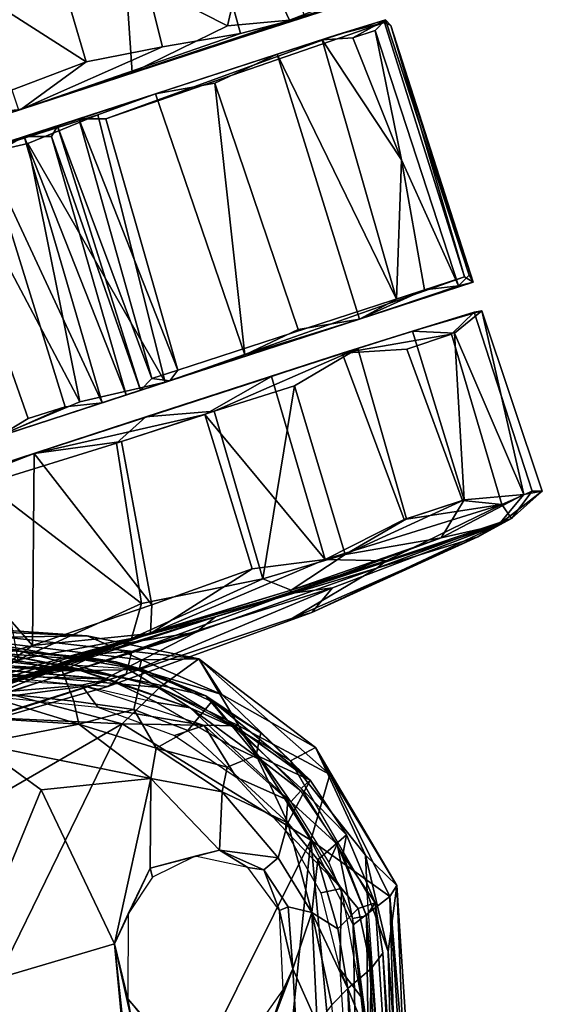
# Model space of a CAD drawing. Header units: millimetres. Extents: x -320 to 320, y -487 to 330.
# Tile 173 of 188: x 287 to 320, y 48 to 110. Entities that reach past the tile are written whole.
import ezdxf

# ---------------------------------------------------------------- set-up
doc = ezdxf.new("R2010")
doc.units = ezdxf.units.MM
doc.layers.add('Layer 01', color=7, linetype='Continuous', true_color=0x000000)

msp = doc.modelspace()

# ---------------------------------------------------------------- linework, layer by layer
at = {"layer": 'Layer 01'}
for points in [[(298.356, 119.804, 8.848), (302.034, 120.999, 13.631), (305.336, 110.258, 13.508), (301.276, 109.205, 8.414)], [(293.83, 118.333, 4.955), (298.356, 119.804, 8.848), (301.276, 109.205, 8.414), (296.332, 108.371, 4.455)], [(291.499, 107.421, 2.03), (288.759, 116.686, 2.161), (293.83, 118.333, 4.955), (296.332, 108.371, 4.455)], [(291.499, 107.421, 2.03), (281.443, 113.84, -0.06), (288.759, 116.686, 2.161)], [(301.815, 115.543, 48.96), (293.996, 113.002, 55.964), (300.457, 109.694, 52.284)], [(301.815, 115.543, 48.96), (300.457, 109.694, 52.284), (304.401, 110.049, 47.631)], [(301.815, 115.543, 48.96), (304.401, 110.049, 47.631), (307.671, 111.338, 42.095)], [(287.207, 104.365, 59.292), (294.418, 106.737, 56.689), (293.996, 113.002, 55.964), (283.865, 114.256, 59.456)], [(281.443, 113.84, -0.06), (291.499, 107.421, 2.03), (282.178, 103.895, 0.034)], [(293.996, 113.002, 55.964), (294.418, 106.737, 56.689), (300.457, 109.694, 52.284)], [(309.048, 111.452, 26.031), (304.401, 110.049, 47.631), (294.418, 106.737, 56.689)], [(294.418, 106.737, 56.689), (305.336, 110.258, 13.508), (309.048, 111.452, 26.031)], [(304.401, 110.049, 47.631), (309.048, 111.452, 26.031), (307.671, 111.338, 42.095)], [(287.207, 104.365, 59.292), (257.318, 94.658, 14.429), (271.533, 99.277, 2.077), (305.336, 110.258, 13.508)], [(305.336, 110.258, 13.508), (271.533, 99.277, 2.077), (287.343, 104.4, 1.301)], [(287.207, 104.365, 59.292), (305.336, 110.258, 13.508), (294.418, 106.737, 56.689)], [(305.336, 110.258, 13.508), (287.343, 104.4, 1.301), (301.276, 109.205, 8.414)], [(315.49, 93.793, 29.999), (297.297, 87.874, 30.006), (292.73, 103.8, 30), (310.418, 109.913, 30.021)], [(307.456, 109.151, 30.498), (310.418, 109.913, 30.021), (292.73, 103.8, 30)], [(294.418, 106.737, 56.689), (304.401, 110.049, 47.631), (300.457, 109.694, 52.284)], [(307.456, 109.151, 30.498), (306.46, 108.8, 45.61), (310.486, 110.083, 33.608)], [(306.46, 108.8, 45.61), (308.415, 108.932, 42.125), (310.486, 110.083, 33.608)], [(310.418, 109.913, 30.021), (307.456, 109.151, 30.498), (310.486, 110.083, 33.608)], [(308.415, 108.932, 42.125), (309.826, 109.404, 37.822), (310.486, 110.083, 33.608)], [(310.486, 110.083, 33.608), (309.826, 109.404, 37.822), (315.111, 93.213, 37.852), (315.796, 93.885, 32.986)], [(310.486, 110.083, 33.608), (310.822, 109.716, 30.624), (310.418, 109.913, 30.021)], [(310.822, 109.716, 30.624), (315.49, 93.793, 29.999), (310.418, 109.913, 30.021)], [(310.822, 109.716, 30.624), (310.486, 110.083, 33.608), (315.796, 93.885, 32.986)], [(309.826, 109.404, 37.822), (308.415, 108.932, 42.125), (311.496, 101.211, 40.7)], [(309.826, 109.404, 37.822), (311.496, 101.211, 40.7), (315.111, 93.213, 37.852)], [(315.49, 93.793, 29.999), (310.822, 109.716, 30.624), (316.033, 93.441, 30.439)], [(315.796, 93.885, 32.986), (316.033, 93.441, 30.439), (310.822, 109.716, 30.624)], [(287.343, 104.4, 1.301), (296.332, 108.371, 4.455), (301.276, 109.205, 8.414)], [(291.02, 103.801, 29.781), (303.612, 107.893, 49.824), (307.456, 109.151, 30.498)], [(307.456, 109.151, 30.498), (292.73, 103.8, 30), (291.02, 103.801, 29.781)], [(303.612, 107.893, 49.824), (306.46, 108.8, 45.61), (307.456, 109.151, 30.498)], [(306.46, 108.8, 45.61), (303.612, 107.893, 49.824), (311.173, 92.379, 46.597)], [(311.496, 101.211, 40.7), (308.415, 108.932, 42.125), (306.46, 108.8, 45.61)], [(311.173, 92.379, 46.597), (311.496, 101.211, 40.7), (306.46, 108.8, 45.61)], [(287.343, 104.4, 1.301), (291.499, 107.421, 2.03), (296.332, 108.371, 4.455)], [(287.343, 104.4, 1.301), (282.178, 103.895, 0.034), (291.499, 107.421, 2.03)], [(303.612, 107.893, 49.824), (291.02, 103.801, 29.781), (295.885, 105.389, 56.242)], [(295.885, 105.389, 56.242), (299.661, 106.051, 53.852), (303.612, 107.893, 49.824)], [(304.939, 90.439, 53.613), (308.829, 91.097, 50.02), (303.612, 107.893, 49.824), (299.661, 106.051, 53.852)], [(303.612, 107.893, 49.824), (308.829, 91.097, 50.02), (311.173, 92.379, 46.597)], [(295.885, 105.389, 56.242), (301.561, 88.844, 56.159), (299.661, 106.051, 53.852)], [(304.939, 90.439, 53.613), (299.661, 106.051, 53.852), (301.561, 88.844, 56.159)], [(260.137, 93.776, 50.653), (273.372, 98.07, 58.543), (295.885, 105.389, 56.242), (272.666, 97.842, 30.038)], [(272.666, 97.842, 30.038), (295.885, 105.389, 56.242), (274.39, 98.398, 28.728)], [(295.885, 105.389, 56.242), (273.372, 98.07, 58.543), (283.002, 101.145, 60.014)], [(277.229, 99.319, 23.854), (274.39, 98.398, 28.728), (295.885, 105.389, 56.242)], [(295.885, 105.389, 56.242), (279.203, 99.965, 22.614), (277.229, 99.319, 23.854)], [(295.885, 105.389, 56.242), (287.559, 102.68, 24.315), (279.203, 99.965, 22.614)], [(295.885, 105.389, 56.242), (283.002, 101.145, 60.014), (292.237, 104.056, 58.108)], [(295.885, 105.389, 56.242), (289.667, 103.337, 28.497), (287.559, 102.68, 24.315)], [(291.02, 103.801, 29.781), (289.667, 103.337, 28.497), (295.885, 105.389, 56.242)], [(301.561, 88.844, 56.159), (295.885, 105.389, 56.242), (292.237, 104.056, 58.108), (296.514, 87.101, 58.525)], [(271.533, 99.277, 2.077), (282.178, 103.895, 0.034), (287.343, 104.4, 1.301)], [(292.237, 104.056, 58.108), (283.002, 101.145, 60.014), (287.8, 102.239, 59.431)], [(287.8, 102.239, 59.431), (296.514, 87.101, 58.525), (292.237, 104.056, 58.108)], [(289.667, 103.337, 28.497), (291.02, 103.801, 29.781), (295.667, 87.341, 29.393)], [(295.667, 87.341, 29.393), (291.02, 103.801, 29.781), (297.297, 87.874, 30.006)], [(291.02, 103.801, 29.781), (292.73, 103.8, 30), (297.297, 87.874, 30.006)], [(287.559, 102.68, 24.315), (289.667, 103.337, 28.497), (289.294, 102.683, 26.846)], [(294.935, 86.592, 28), (289.294, 102.683, 26.846), (289.667, 103.337, 28.497)], [(294.935, 86.592, 28), (289.667, 103.337, 28.497), (295.667, 87.341, 29.393)], [(282.192, 100.749, 21.927), (279.203, 99.965, 22.614), (287.559, 102.68, 24.315)], [(285.234, 101.376, 22.583), (282.192, 100.749, 21.927), (287.559, 102.68, 24.315)], [(285.234, 101.376, 22.583), (287.559, 102.68, 24.315), (292.498, 85.793, 23.908)], [(287.559, 102.68, 24.315), (289.294, 102.683, 26.846), (294.029, 86.295, 25.829)], [(287.559, 102.68, 24.315), (294.029, 86.295, 25.829), (292.498, 85.793, 23.908)], [(294.029, 86.295, 25.829), (289.294, 102.683, 26.846), (294.935, 86.592, 28)], [(291.101, 85.855, 59.772), (287.8, 102.239, 59.431), (283.002, 101.145, 60.014)], [(296.514, 87.101, 58.525), (287.8, 102.239, 59.431), (291.101, 85.855, 59.772)], [(290.159, 85.543, 22.487), (287.815, 84.813, 22), (282.192, 100.749, 21.927), (285.234, 101.376, 22.583)], [(283.002, 101.145, 60.014), (285.485, 83.511, 59.948), (291.101, 85.855, 59.772)], [(285.234, 101.376, 22.583), (292.498, 85.793, 23.908), (290.159, 85.543, 22.487)], [(311.173, 92.379, 46.597), (312.952, 92.966, 43.412), (311.496, 101.211, 40.7)], [(312.952, 92.966, 43.412), (315.111, 93.213, 37.852), (311.496, 101.211, 40.7)], [(282.192, 100.749, 21.927), (287.815, 84.813, 22), (285.916, 83.653, 22.183)], [(315.49, 93.793, 29.999), (316.033, 93.441, 30.439), (296.796, 87.182, 30.491)], [(296.796, 87.182, 30.491), (297.297, 87.874, 30.006), (315.49, 93.793, 29.999)], [(316.033, 93.441, 30.439), (315.796, 93.885, 32.986), (315.111, 93.213, 37.852)], [(308.829, 91.097, 50.02), (296.796, 87.182, 30.491), (316.033, 93.441, 30.439)], [(308.829, 91.097, 50.02), (316.033, 93.441, 30.439), (315.111, 93.213, 37.852)], [(312.952, 92.966, 43.412), (308.829, 91.097, 50.02), (315.111, 93.213, 37.852)], [(311.173, 92.379, 46.597), (308.829, 91.097, 50.02), (312.952, 92.966, 43.412)], [(316.108, 91.551, 24.652), (314.668, 90.155, 18.096), (307.731, 88.945, 8.268)], [(312.187, 90.348, 45.974), (316.108, 91.551, 24.652), (307.731, 88.945, 8.268)], [(312.187, 90.348, 45.974), (316.593, 91.637, 33.329), (316.108, 91.551, 24.652)], [(314.858, 90.212, 41.215), (316.593, 91.637, 33.329), (312.187, 90.348, 45.974)], [(319.792, 80.203, 24.315), (317.858, 79.35, 17.711), (314.668, 90.155, 18.096), (316.108, 91.551, 24.652)], [(314.858, 90.212, 41.215), (319.261, 79.982, 38.47), (316.593, 91.637, 33.329)], [(316.108, 91.551, 24.652), (316.593, 91.637, 33.329), (320.428, 80.206, 29.318), (319.792, 80.203, 24.315)], [(316.593, 91.637, 33.329), (319.261, 79.982, 38.47), (320.428, 80.206, 29.318)], [(296.514, 87.101, 58.525), (308.829, 91.097, 50.02), (301.561, 88.844, 56.159)], [(308.829, 91.097, 50.02), (296.514, 87.101, 58.525), (296.796, 87.182, 30.491)], [(304.939, 90.439, 53.613), (301.561, 88.844, 56.159), (308.829, 91.097, 50.02)], [(308.735, 89.239, 50.692), (312.187, 90.348, 45.974), (307.731, 88.945, 8.268)], [(307.731, 88.945, 8.268), (314.668, 90.155, 18.096), (311.834, 89.192, 12.76)], [(312.187, 90.348, 45.974), (308.735, 89.239, 50.692), (311.809, 78.451, 51.134), (315.479, 79.643, 46.354)], [(311.834, 89.192, 12.76), (314.668, 90.155, 18.096), (317.858, 79.35, 17.711), (315.363, 79.606, 13.457)], [(315.479, 79.643, 46.354), (314.858, 90.212, 41.215), (312.187, 90.348, 45.974)], [(315.479, 79.643, 46.354), (319.261, 79.982, 38.47), (314.858, 90.212, 41.215)], [(308.735, 89.239, 50.692), (307.731, 88.945, 8.268), (295.28, 84.902, 58.178)], [(295.28, 84.902, 58.178), (299.61, 85.265, 57.669), (308.735, 89.239, 50.692)], [(303.256, 87.475, 4.64), (295.28, 84.902, 58.178), (307.731, 88.945, 8.268)], [(308.735, 89.239, 50.692), (299.61, 85.265, 57.669), (304.704, 86.875, 54.702)], [(303.256, 87.475, 4.64), (307.731, 88.945, 8.268), (311.661, 78.403, 8.708), (306.661, 75.865, 4.466)], [(308.735, 89.239, 50.692), (304.704, 86.875, 54.702), (307.923, 76.19, 54.718), (311.809, 78.451, 51.134)], [(307.731, 88.945, 8.268), (311.834, 89.192, 12.76), (315.363, 79.606, 13.457), (311.661, 78.403, 8.708)], [(299.016, 85.064, 2.155), (288.186, 82.589, 0.095), (303.256, 87.475, 4.64)], [(295.28, 84.902, 58.178), (303.256, 87.475, 4.64), (288.186, 82.589, 0.095)], [(296.796, 87.182, 30.491), (295.667, 87.341, 29.393), (297.297, 87.874, 30.006)], [(306.661, 75.865, 4.466), (299.016, 85.064, 2.155), (303.256, 87.475, 4.64)], [(296.796, 87.182, 30.491), (296.514, 87.101, 58.525), (285.485, 83.511, 59.948)], [(285.485, 83.511, 59.948), (294.935, 86.592, 28), (296.796, 87.182, 30.491)], [(296.514, 87.101, 58.525), (291.101, 85.855, 59.772), (285.485, 83.511, 59.948)], [(296.796, 87.182, 30.491), (294.935, 86.592, 28), (295.667, 87.341, 29.393)], [(302.698, 74.638, 57.654), (304.704, 86.875, 54.702), (299.61, 85.265, 57.669)], [(302.698, 74.638, 57.654), (307.923, 76.19, 54.718), (304.704, 86.875, 54.702)], [(294.029, 86.295, 25.829), (294.935, 86.592, 28), (285.485, 83.511, 59.948)], [(292.498, 85.793, 23.908), (294.029, 86.295, 25.829), (285.485, 83.511, 59.948)], [(285.916, 83.653, 22.183), (292.498, 85.793, 23.908), (285.485, 83.511, 59.948)], [(290.159, 85.543, 22.487), (292.498, 85.793, 23.908), (285.916, 83.653, 22.183)], [(285.916, 83.653, 22.183), (287.815, 84.813, 22), (290.159, 85.543, 22.487)], [(288.186, 82.589, 0.095), (264.32, 74.835, 46.504), (284.859, 81.516, 58.915), (295.28, 84.902, 58.178)], [(295.28, 84.902, 58.178), (284.859, 81.516, 58.915), (285.081, 80.67, 59.917), (293.412, 83.244, 59.531)], [(299.016, 85.064, 2.155), (293.738, 83.349, 0.529), (288.186, 82.589, 0.095)], [(293.412, 83.244, 59.531), (299.61, 85.265, 57.669), (295.28, 84.902, 58.178)], [(299.61, 85.265, 57.669), (293.412, 83.244, 59.531), (294.999, 73.084, 59.923), (302.698, 74.638, 57.654)], [(295.659, 72.985, 0.252), (293.738, 83.349, 0.529), (299.016, 85.064, 2.155), (302.026, 75.272, 2.09)], [(306.661, 75.865, 4.466), (302.026, 75.272, 2.09), (299.016, 85.064, 2.155)], [(293.412, 83.244, 59.531), (285.081, 80.67, 59.917), (294.999, 73.084, 59.923)], [(295.659, 72.985, 0.252), (288.186, 82.589, 0.095), (293.738, 83.349, 0.529)], [(288.186, 82.589, 0.095), (267.402, 75.828, 9.466), (264.32, 74.835, 46.504)], [(267.402, 75.828, 9.466), (288.186, 82.589, 0.095), (280.159, 79.481, 1.215)], [(288.186, 82.589, 0.095), (288.093, 70.407, 0.083), (280.159, 79.481, 1.215)], [(288.186, 82.589, 0.095), (295.659, 72.985, 0.252), (288.093, 70.407, 0.083)], [(287.166, 69.515, 59.53), (294.999, 73.084, 59.923), (285.081, 80.67, 59.917)], [(319.261, 79.982, 38.47), (315.479, 79.643, 46.354), (314.004, 77.243, 47.807)], [(319.261, 79.982, 38.47), (314.004, 77.243, 47.807), (317.64, 78.056, 37.497)], [(317.64, 78.056, 37.497), (318.466, 78.466, 23.662), (320.428, 80.206, 29.318)], [(317.64, 78.056, 37.497), (320.428, 80.206, 29.318), (319.261, 79.982, 38.47)], [(318.466, 78.466, 23.662), (317.858, 79.35, 17.711), (319.792, 80.203, 24.315)], [(318.466, 78.466, 23.662), (319.792, 80.203, 24.315), (320.428, 80.206, 29.318)], [(278.371, 67.638, 3.214), (280.159, 79.481, 1.215), (288.093, 70.407, 0.083)], [(311.661, 78.403, 8.708), (317.858, 79.35, 17.711), (306.661, 75.865, 4.466)], [(317.858, 79.35, 17.711), (310.533, 75.789, 9.358), (306.661, 75.865, 4.466)], [(307.923, 76.19, 54.718), (314.004, 77.243, 47.807), (315.479, 79.643, 46.354)], [(307.923, 76.19, 54.718), (315.479, 79.643, 46.354), (311.809, 78.451, 51.134)], [(310.533, 75.789, 9.358), (317.858, 79.35, 17.711), (318.466, 78.466, 23.662)], [(317.858, 79.35, 17.711), (311.661, 78.403, 8.708), (315.363, 79.606, 13.457)], [(314.004, 77.243, 47.807), (304.413, 73.718, 51.783), (317.64, 78.056, 37.497)], [(317.64, 78.056, 37.497), (304.413, 73.718, 51.783), (307.127, 74.08, 49.05)], [(305.809, 72.505, 33.936), (316.34, 77.301, 27.264), (317.64, 78.056, 37.497)], [(307.127, 74.08, 49.05), (305.809, 72.505, 33.936), (317.64, 78.056, 37.497)], [(310.533, 75.789, 9.358), (318.466, 78.466, 23.662), (309.94, 75.317, 12.86)], [(316.34, 77.301, 27.264), (309.94, 75.317, 12.86), (318.466, 78.466, 23.662)], [(316.34, 77.301, 27.264), (318.466, 78.466, 23.662), (317.64, 78.056, 37.497)], [(314.004, 77.243, 47.807), (304.501, 73.925, 54.923), (304.413, 73.718, 51.783)], [(307.923, 76.19, 54.718), (304.501, 73.925, 54.923), (314.004, 77.243, 47.807)], [(305.809, 72.505, 33.936), (304.59, 72.155, 22.548), (316.34, 77.301, 27.264)], [(309.94, 75.317, 12.86), (316.34, 77.301, 27.264), (304.59, 72.155, 22.548)], [(304.501, 73.925, 54.923), (307.923, 76.19, 54.718), (302.698, 74.638, 57.654)], [(295.576, 71.185, 0.787), (306.661, 75.865, 4.466), (310.533, 75.789, 9.358)], [(302.026, 75.272, 2.09), (306.661, 75.865, 4.466), (295.576, 71.185, 0.787)], [(310.533, 75.789, 9.358), (299.689, 72.228, 6.075), (295.576, 71.185, 0.787)], [(310.533, 75.789, 9.358), (309.94, 75.317, 12.86), (299.689, 72.228, 6.075)], [(298.477, 71.259, 5.942), (309.94, 75.317, 12.86), (304.59, 72.155, 22.548), (291.91, 67.891, 16.985)], [(295.659, 72.985, 0.252), (302.026, 75.272, 2.09), (295.576, 71.185, 0.787)], [(299.689, 72.228, 6.075), (309.94, 75.317, 12.86), (298.477, 71.259, 5.942)], [(294.375, 70.852, 59.019), (304.501, 73.925, 54.923), (302.698, 74.638, 57.654)], [(294.375, 70.852, 59.019), (302.698, 74.638, 57.654), (294.999, 73.084, 59.923)], [(294.375, 70.852, 59.019), (292.146, 69.89, 55.032), (304.413, 73.718, 51.783)], [(294.397, 70.035, 54.894), (304.413, 73.718, 51.783), (292.146, 69.89, 55.032)], [(305.809, 72.505, 33.936), (307.127, 74.08, 49.05), (294.039, 68.604, 43.34), (292.876, 67.823, 29.999)], [(294.039, 68.604, 43.34), (307.127, 74.08, 49.05), (294.397, 70.035, 54.894)], [(304.501, 73.925, 54.923), (294.375, 70.852, 59.019), (304.413, 73.718, 51.783)], [(307.127, 74.08, 49.05), (304.413, 73.718, 51.783), (294.397, 70.035, 54.894)], [(287.166, 69.515, 59.53), (294.375, 70.852, 59.019), (294.999, 73.084, 59.923)], [(288.093, 70.407, 0.083), (295.659, 72.985, 0.252), (295.576, 71.185, 0.787)], [(292.876, 67.823, 29.999), (291.91, 67.891, 16.985), (304.59, 72.155, 22.548), (305.809, 72.505, 33.936)], [(282.022, 71.436, 569.035), (291.551, 71.035, 565.875), (274.194, 72.203, 566.037)], [(283.398, 70.899, 561.955), (274.194, 72.203, 566.037), (291.551, 71.035, 565.875)], [(286.194, 67.828, 4.41), (295.576, 71.185, 0.787), (299.689, 72.228, 6.075)], [(299.689, 72.228, 6.075), (292.547, 70.327, 5.182), (286.194, 67.828, 4.41)], [(298.477, 71.259, 5.942), (292.547, 70.327, 5.182), (299.689, 72.228, 6.075)], [(282.022, 71.436, 569.035), (279.455, 69.234, 572.093), (296.151, 67.758, 571.519)], [(295.576, 71.185, 0.787), (279.658, 65.86, 4.961), (284.984, 68.221, 1.496)], [(295.576, 71.185, 0.787), (286.194, 67.828, 4.41), (279.658, 65.86, 4.961)], [(296.151, 67.758, 571.519), (298.639, 69.577, 567.916), (282.022, 71.436, 569.035)], [(298.639, 69.577, 567.916), (291.551, 71.035, 565.875), (282.022, 71.436, 569.035)], [(284.984, 68.221, 1.496), (288.093, 70.407, 0.083), (295.576, 71.185, 0.787)], [(285.046, 66.991, 6.506), (292.547, 70.327, 5.182), (298.477, 71.259, 5.942)], [(291.91, 67.891, 16.985), (285.046, 66.991, 6.506), (298.477, 71.259, 5.942)], [(274.901, 70.183, 561.214), (283.398, 70.899, 561.955), (294.848, 68.89, 561.317)], [(283.118, 66.965, 56.283), (292.146, 69.89, 55.032), (294.375, 70.852, 59.019)], [(283.118, 66.965, 56.283), (294.375, 70.852, 59.019), (287.166, 69.515, 59.53)], [(283.398, 70.899, 561.955), (291.551, 71.035, 565.875), (295.008, 69.513, 562.036)], [(294.848, 68.89, 561.317), (283.398, 70.899, 561.955), (295.008, 69.513, 562.036)], [(295.008, 69.513, 562.036), (291.551, 71.035, 565.875), (298.639, 69.577, 567.916)], [(276.036, 69.701, 558.779), (283.169, 70.419, 560.826), (289.978, 68.803, 558.715)], [(290.986, 68.876, 561.214), (278.114, 70.372, 561.247), (277.321, 69.647, 561.072)], [(290.986, 68.876, 561.214), (286.11, 69.916, 561.262), (278.114, 70.372, 561.247)], [(284.984, 68.221, 1.496), (278.371, 67.638, 3.214), (288.093, 70.407, 0.083)], [(281.848, 66.878, 7.775), (286.194, 67.828, 4.41), (292.547, 70.327, 5.182)], [(285.046, 66.991, 6.506), (281.848, 66.878, 7.775), (292.547, 70.327, 5.182)], [(294.039, 68.604, 43.34), (294.397, 70.035, 54.894), (282.264, 66.017, 52.361), (282.115, 64.845, 38.734)], [(282.264, 66.017, 52.361), (294.397, 70.035, 54.894), (292.146, 69.89, 55.032)], [(291.728, 69.63, 560.864), (289.978, 68.803, 558.715), (283.169, 70.419, 560.826)], [(293.365, 69.389, 561.269), (291.728, 69.63, 560.864), (284.541, 70.324, 560.815)], [(293.365, 69.389, 561.269), (284.541, 70.324, 560.815), (286.11, 69.916, 561.262)], [(286.11, 69.916, 561.262), (295.623, 68.026, 561.378), (293.365, 69.389, 561.269)], [(295.623, 68.026, 561.378), (286.11, 69.916, 561.262), (290.986, 68.876, 561.214)], [(283.836, 67.629, 556.348), (276.036, 69.701, 558.779), (289.978, 68.803, 558.715)], [(282.389, 69.169, 560.425), (290.986, 68.876, 561.214), (277.321, 69.647, 561.072)], [(292.146, 69.89, 55.032), (283.118, 66.965, 56.283), (281.141, 66.49, 52.203)], [(282.264, 66.017, 52.361), (292.146, 69.89, 55.032), (281.141, 66.49, 52.203)], [(289.978, 68.803, 558.715), (291.728, 69.63, 560.864), (295.084, 68.893, 560.701)], [(293.365, 69.389, 561.269), (295.084, 68.893, 560.701), (291.728, 69.63, 560.864)], [(293.365, 69.389, 561.269), (299.074, 67.219, 561.368), (295.084, 68.893, 560.701)], [(293.365, 69.389, 561.269), (295.623, 68.026, 561.378), (299.074, 67.219, 561.368)], [(294.848, 68.89, 561.317), (295.008, 69.513, 562.036), (300.101, 67.311, 562.203)], [(300.101, 67.311, 562.203), (295.008, 69.513, 562.036), (298.639, 69.577, 567.916)], [(298.639, 69.577, 567.916), (296.151, 67.758, 571.519), (301.177, 65.326, 571.567)], [(306.942, 62.237, 569.677), (298.639, 69.577, 567.916), (301.177, 65.326, 571.567)], [(298.639, 69.577, 567.916), (306.942, 62.237, 569.677), (306.046, 63.954, 566.421)], [(300.101, 67.311, 562.203), (298.639, 69.577, 567.916), (306.046, 63.954, 566.421)], [(267.069, 66.695, 573.13), (293.769, 65.444, 572.938), (279.455, 69.234, 572.093)], [(291.197, 67.907, 560.203), (274.34, 68.899, 560.129), (284.347, 67.317, 560.241)], [(279.455, 69.234, 572.093), (293.769, 65.444, 572.938), (296.151, 67.758, 571.519)], [(282.389, 69.169, 560.425), (292.909, 68.27, 560.498), (290.986, 68.876, 561.214)], [(285.456, 68.503, 560.162), (292.909, 68.27, 560.498), (283.701, 69.107, 560.443)], [(283.836, 67.629, 556.348), (289.978, 68.803, 558.715), (290.712, 66.89, 556.245)], [(289.978, 68.803, 558.715), (295.084, 68.893, 560.701), (294.516, 66.354, 556.569), (290.712, 66.89, 556.245)], [(298.084, 66.454, 560.733), (295.623, 68.026, 561.378), (290.986, 68.876, 561.214)], [(292.909, 68.27, 560.498), (298.084, 66.454, 560.733), (290.986, 68.876, 561.214)], [(295.084, 68.893, 560.701), (299.454, 66.86, 560.757), (297.952, 65.032, 556.848), (294.516, 66.354, 556.569)], [(294.848, 68.89, 561.317), (300.101, 67.311, 562.203), (304.445, 63.101, 561.786)], [(295.084, 68.893, 560.701), (299.074, 67.219, 561.368), (299.454, 66.86, 560.757)], [(292.876, 67.823, 29.999), (294.039, 68.604, 43.34), (282.115, 64.845, 38.734), (280.29, 64.183, 26.137)], [(291.197, 67.907, 560.203), (292.909, 68.27, 560.498), (285.456, 68.503, 560.162)], [(292.909, 68.27, 560.498), (291.197, 67.907, 560.203), (295.982, 66.799, 560.274)], [(292.909, 68.27, 560.498), (295.982, 66.799, 560.274), (298.084, 66.454, 560.733)], [(276.792, 64.181, 11.729), (285.046, 66.991, 6.506), (291.91, 67.891, 16.985), (280.29, 64.183, 26.137)], [(283.836, 67.629, 556.348), (291.038, 65.431, 555.192), (277.407, 66.304, 555.188)], [(292.876, 67.823, 29.999), (280.29, 64.183, 26.137), (291.91, 67.891, 16.985)], [(283.836, 67.629, 556.348), (290.712, 66.89, 556.245), (291.038, 65.431, 555.192)], [(291.197, 67.907, 560.203), (284.347, 67.317, 560.241), (292.241, 66.502, 560.297)], [(298.984, 65.346, 560.377), (291.197, 67.907, 560.203), (292.241, 66.502, 560.297)], [(296.151, 67.758, 571.519), (293.769, 65.444, 572.938), (301.177, 65.326, 571.567)], [(295.623, 68.026, 561.378), (300.335, 65.742, 561.555), (299.074, 67.219, 561.368)], [(295.623, 68.026, 561.378), (298.084, 66.454, 560.733), (301.221, 65.074, 561.61)], [(291.038, 65.431, 555.192), (290.712, 66.89, 556.245), (294.516, 66.354, 556.569)], [(295.982, 66.799, 560.274), (300.6, 64.09, 560.441), (298.084, 66.454, 560.733)], [(302.274, 63.462, 558.914), (300.437, 62.698, 556.338), (297.952, 65.032, 556.848), (299.454, 66.86, 560.757)], [(302.562, 64.883, 561.336), (299.454, 66.86, 560.757), (299.074, 67.219, 561.368)], [(305.704, 61.88, 561.686), (302.562, 64.883, 561.336), (299.074, 67.219, 561.368)], [(305.704, 61.88, 561.686), (299.074, 67.219, 561.368), (300.335, 65.742, 561.555)], [(302.274, 63.462, 558.914), (299.454, 66.86, 560.757), (302.562, 64.883, 561.336)], [(304.445, 63.101, 561.786), (300.101, 67.311, 562.203), (306.046, 63.954, 566.421)], [(274.984, 54.563, 574.466), (293.769, 65.444, 572.938), (267.069, 66.695, 573.13)], [(277.407, 66.304, 555.188), (291.038, 65.431, 555.192), (284.628, 64.18, 554.96)], [(291.038, 65.431, 555.192), (294.516, 66.354, 556.569), (295.932, 63.898, 555.206)], [(297.094, 64.717, 560.42), (298.984, 65.346, 560.377), (292.241, 66.502, 560.297)], [(295.932, 63.898, 555.206), (294.516, 66.354, 556.569), (297.952, 65.032, 556.848)], [(302.645, 63.123, 560.961), (301.221, 65.074, 561.61), (298.084, 66.454, 560.733)], [(302.645, 63.123, 560.961), (298.084, 66.454, 560.733), (300.6, 64.09, 560.441)], [(305.135, 61.349, 561.857), (305.704, 61.88, 561.686), (300.335, 65.742, 561.555)], [(279.174, 35.525, 576.27), (293.769, 65.444, 572.938), (274.984, 54.563, 574.466)], [(293.769, 65.444, 572.938), (279.174, 35.525, 576.27), (289.29, 25.037, 576.808), (305.74, 58.078, 572.865)], [(284.628, 64.18, 554.96), (291.038, 65.431, 555.192), (295.603, 61.993, 554.834)], [(295.603, 61.993, 554.834), (291.038, 65.431, 555.192), (295.932, 63.898, 555.206)], [(301.177, 65.326, 571.567), (293.769, 65.444, 572.938), (305.74, 58.078, 572.865)], [(297.952, 65.032, 556.848), (300.437, 62.698, 556.338), (295.932, 63.898, 555.206)], [(298.984, 65.346, 560.377), (297.094, 64.717, 560.42), (300.999, 62.064, 560.601)], [(304.29, 60.613, 560.699), (298.984, 65.346, 560.377), (300.999, 62.064, 560.601)], [(306.942, 62.237, 569.677), (301.177, 65.326, 571.567), (305.74, 58.078, 572.865)], [(301.221, 65.074, 561.61), (302.645, 63.123, 560.961), (305.115, 61.191, 561.878)], [(305.704, 61.88, 561.686), (302.274, 63.462, 558.914), (302.562, 64.883, 561.336)], [(284.628, 64.18, 554.96), (288.632, 61.273, 555.085), (283.415, 48.582, 556.013)], [(288.632, 61.273, 555.085), (284.628, 64.18, 554.96), (295.603, 61.993, 554.834)], [(300.113, 61.134, 555.23), (295.603, 61.993, 554.834), (295.932, 63.898, 555.206)], [(300.437, 62.698, 556.338), (300.113, 61.134, 555.23), (295.932, 63.898, 555.206)], [(302.645, 63.123, 560.961), (300.6, 64.09, 560.441), (304.478, 60.502, 560.69)], [(309.218, 57.133, 562.698), (304.445, 63.101, 561.786), (306.046, 63.954, 566.421)], [(311.197, 55.203, 567.348), (306.046, 63.954, 566.421), (306.942, 62.237, 569.677)], [(311.197, 55.203, 567.348), (309.218, 57.133, 562.698), (306.046, 63.954, 566.421)], [(304.293, 59.168, 556.67), (300.437, 62.698, 556.338), (302.274, 63.462, 558.914)], [(304.293, 59.168, 556.67), (302.274, 63.462, 558.914), (305.704, 61.88, 561.686)], [(302.645, 63.123, 560.961), (304.478, 60.502, 560.69), (305.115, 61.191, 561.878)], [(309.326, 54.737, 562.298), (304.445, 63.101, 561.786), (309.218, 57.133, 562.698)], [(300.113, 61.134, 555.23), (300.437, 62.698, 556.338), (304.293, 59.168, 556.67)], [(295.603, 61.993, 554.834), (293.288, 51.509, 555.616), (288.632, 61.273, 555.085)], [(295.551, 56.296, 555.217), (293.288, 51.509, 555.616), (295.603, 61.993, 554.834)], [(295.603, 61.993, 554.834), (299.948, 57.443, 554.893), (295.551, 56.296, 555.217)], [(300.113, 61.134, 555.23), (299.948, 57.443, 554.893), (295.603, 61.993, 554.834)], [(304.29, 60.613, 560.699), (300.999, 62.064, 560.601), (304.136, 58.684, 560.827)], [(305.704, 61.88, 561.686), (308.017, 58.404, 561.835), (306.184, 56.827, 557.308), (304.293, 59.168, 556.67)], [(305.704, 61.88, 561.686), (305.135, 61.349, 561.857), (308.017, 58.404, 561.835)], [(310.76, 54.513, 570.214), (306.942, 62.237, 569.677), (305.74, 58.078, 572.865)], [(311.197, 55.203, 567.348), (306.942, 62.237, 569.677), (310.76, 54.513, 570.214)], [(283.415, 48.582, 556.013), (288.632, 61.273, 555.085), (293.288, 51.509, 555.616)], [(307.425, 57.812, 562.057), (305.115, 61.191, 561.878), (304.478, 60.502, 560.69)], [(305.135, 61.349, 561.857), (307.784, 57.151, 562.132), (308.017, 58.404, 561.835)], [(300.113, 61.134, 555.23), (303.672, 56.946, 555.35), (299.948, 57.443, 554.893)], [(304.293, 59.168, 556.67), (303.672, 56.946, 555.35), (300.113, 61.134, 555.23)], [(304.29, 60.613, 560.699), (304.136, 58.684, 560.827), (307.683, 55.009, 561.07)], [(304.478, 60.502, 560.69), (306.892, 56.653, 560.954), (307.425, 57.812, 562.057)], [(304.293, 59.168, 556.67), (305.808, 53.488, 555.524), (303.672, 56.946, 555.35)], [(306.369, 54.736, 561.088), (307.683, 55.009, 561.07), (304.136, 58.684, 560.827)], [(306.184, 56.827, 557.308), (305.808, 53.488, 555.524), (304.293, 59.168, 556.67)], [(289.29, 25.037, 576.808), (300.774, 9.28, 576.97), (305.74, 58.078, 572.865)], [(305.74, 58.078, 572.865), (300.774, 9.28, 576.97), (309.005, 23.159, 575.02)], [(308.439, 52.703, 572.632), (305.74, 58.078, 572.865), (309.005, 23.159, 575.02)], [(310.76, 54.513, 570.214), (305.74, 58.078, 572.865), (308.439, 52.703, 572.632)], [(308.754, 53.747, 559.595), (306.184, 56.827, 557.308), (308.017, 58.404, 561.835), (309.825, 54.092, 562.234)], [(308.017, 58.404, 561.835), (307.784, 57.151, 562.132), (309.825, 54.092, 562.234)], [(298.408, 57.055, 555.433), (295.551, 56.296, 555.217), (299.948, 57.443, 554.893)], [(301.748, 56.335, 555.337), (298.408, 57.055, 555.433), (299.948, 57.443, 554.893)], [(301.748, 56.335, 555.337), (299.948, 57.443, 554.893), (302.755, 56.2, 555.014)], [(303.672, 56.946, 555.35), (302.755, 56.2, 555.014), (299.948, 57.443, 554.893)], [(306.892, 56.653, 560.954), (308.378, 53.109, 561.186), (307.425, 57.812, 562.057)], [(308.378, 53.109, 561.186), (309.278, 53.269, 562.378), (307.425, 57.812, 562.057)], [(295.706, 55.738, 555.648), (295.551, 56.296, 555.217), (298.408, 57.055, 555.433)], [(302.755, 56.2, 555.014), (303.672, 56.946, 555.35), (305.808, 53.488, 555.524), (304.31, 53.838, 555.132)], [(305.808, 53.488, 555.524), (306.184, 56.827, 557.308), (307.452, 52.463, 556.766)], [(307.452, 52.463, 556.766), (306.184, 56.827, 557.308), (308.754, 53.747, 559.595)], [(309.278, 53.269, 562.378), (309.825, 54.092, 562.234), (307.784, 57.151, 562.132)], [(309.218, 57.133, 562.698), (311.197, 55.203, 567.348), (310.655, 51.015, 563.272)], [(310.655, 51.015, 563.272), (309.326, 54.737, 562.298), (309.218, 57.133, 562.698)], [(294.165, 53.401, 555.889), (293.288, 51.509, 555.616), (295.551, 56.296, 555.217)], [(295.551, 56.296, 555.217), (295.706, 55.738, 555.648), (294.165, 53.401, 555.889)], [(302.755, 56.2, 555.014), (303.765, 53.617, 555.511), (301.748, 56.335, 555.337)], [(302.755, 56.2, 555.014), (304.31, 53.838, 555.132), (303.765, 53.617, 555.511)], [(307.58, 49.888, 561.403), (307.683, 55.009, 561.07), (306.369, 54.736, 561.088)], [(307.58, 49.888, 561.403), (308.939, 48.145, 561.51), (307.683, 55.009, 561.07)], [(310.655, 51.015, 563.272), (311.197, 55.203, 567.348), (312.265, 28.579, 564.836)], [(313.028, 27.605, 569.032), (311.197, 55.203, 567.348), (310.76, 54.513, 570.214)], [(311.197, 55.203, 567.348), (313.028, 27.605, 569.032), (312.265, 28.579, 564.836)], [(311.666, 23.213, 573.251), (310.76, 54.513, 570.214), (308.439, 52.703, 572.632)], [(311.234, 27.803, 563.946), (309.326, 54.737, 562.298), (310.655, 51.015, 563.272)], [(313.043, 18.85, 571.677), (310.76, 54.513, 570.214), (311.666, 23.213, 573.251)], [(310.76, 54.513, 570.214), (313.043, 18.85, 571.677), (313.028, 27.605, 569.032)], [(304.607, 49.928, 555.203), (303.765, 53.617, 555.511), (304.31, 53.838, 555.132)], [(305.808, 53.488, 555.524), (304.607, 49.928, 555.203), (304.31, 53.838, 555.132)], [(309.571, 49.935, 560.025), (308.083, 48.671, 556.877), (307.452, 52.463, 556.766), (308.754, 53.747, 559.595)], [(310.315, 50.92, 562.186), (309.571, 49.935, 560.025), (308.754, 53.747, 559.595), (309.825, 54.092, 562.234)], [(311.502, 28.594, 563.908), (309.825, 54.092, 562.234), (309.278, 53.269, 562.378)], [(311.502, 28.594, 563.908), (310.315, 50.92, 562.186), (309.825, 54.092, 562.234)], [(293.288, 51.509, 555.616), (294.165, 53.401, 555.889), (294.144, 48.022, 556.252)], [(304.607, 49.928, 555.203), (303.988, 48.592, 555.773), (303.765, 53.617, 555.511)], [(306.149, 46.462, 555.611), (304.607, 49.928, 555.203), (305.808, 53.488, 555.524)], [(307.073, 47.642, 555.977), (306.149, 46.462, 555.611), (305.808, 53.488, 555.524)], [(307.073, 47.642, 555.977), (305.808, 53.488, 555.524), (308.083, 48.671, 556.877)], [(308.083, 48.671, 556.877), (305.808, 53.488, 555.524), (307.452, 52.463, 556.766)], [(308.378, 53.109, 561.186), (309.39, 45.542, 561.801), (309.278, 53.269, 562.378)], [(308.378, 53.109, 561.186), (308.939, 48.145, 561.51), (309.39, 45.542, 561.801)], [(309.278, 53.269, 562.378), (311.163, 23.303, 564.13), (311.502, 28.594, 563.908)], [(309.278, 53.269, 562.378), (309.39, 45.542, 561.801), (311.163, 23.303, 564.13)], [(311.666, 23.213, 573.251), (308.439, 52.703, 572.632), (309.005, 23.159, 575.02)], [(293.288, 51.509, 555.616), (294.762, 35.934, 556.521), (280.364, 36.432, 556.826), (283.415, 48.582, 556.013)], [(293.288, 51.509, 555.616), (294.155, 43.441, 556.08), (294.762, 35.934, 556.521)], [(294.376, 46.695, 555.872), (294.155, 43.441, 556.08), (293.288, 51.509, 555.616)], [(293.288, 51.509, 555.616), (294.144, 48.022, 556.252), (294.376, 46.695, 555.872)], [(311.099, 31.599, 561.851), (309.571, 49.935, 560.025), (310.315, 50.92, 562.186), (311.552, 32.643, 563.266)], [(310.315, 50.92, 562.186), (311.502, 28.594, 563.908), (311.552, 32.643, 563.266)], [(312.265, 28.579, 564.836), (311.234, 27.803, 563.946), (310.655, 51.015, 563.272)], [(308.083, 48.671, 556.877), (309.571, 49.935, 560.025), (309.316, 35.164, 558.334)], [(311.099, 31.599, 561.851), (309.316, 35.164, 558.334), (309.571, 49.935, 560.025)], [(302.913, 45.461, 555.587), (304.607, 49.928, 555.203), (304.964, 43.473, 555.655)], [(302.913, 45.461, 555.587), (303.988, 48.592, 555.773), (304.607, 49.928, 555.203)], [(306.149, 46.462, 555.611), (304.964, 43.473, 555.655), (304.607, 49.928, 555.203)], [(307.58, 49.888, 561.403), (309.39, 45.542, 561.801), (308.939, 48.145, 561.51)], [(307.58, 49.888, 561.403), (308.428, 36.995, 562.192), (309.39, 45.542, 561.801)], [(301.809, 45.496, 556.215), (303.988, 48.592, 555.773), (302.913, 45.461, 555.587)], [(307.073, 47.642, 555.977), (308.083, 48.671, 556.877), (308.816, 29.582, 557.658)], [(308.816, 29.582, 557.658), (308.083, 48.671, 556.877), (309.316, 35.164, 558.334)], [(294.144, 48.022, 556.252), (297.423, 44.2, 555.907), (294.376, 46.695, 555.872)], [(294.144, 48.022, 556.252), (296.232, 45.425, 556.48), (297.423, 44.2, 555.907)]]:
    msp.add_3dface(points, dxfattribs=at)

doc.saveas('drawing.dxf')
